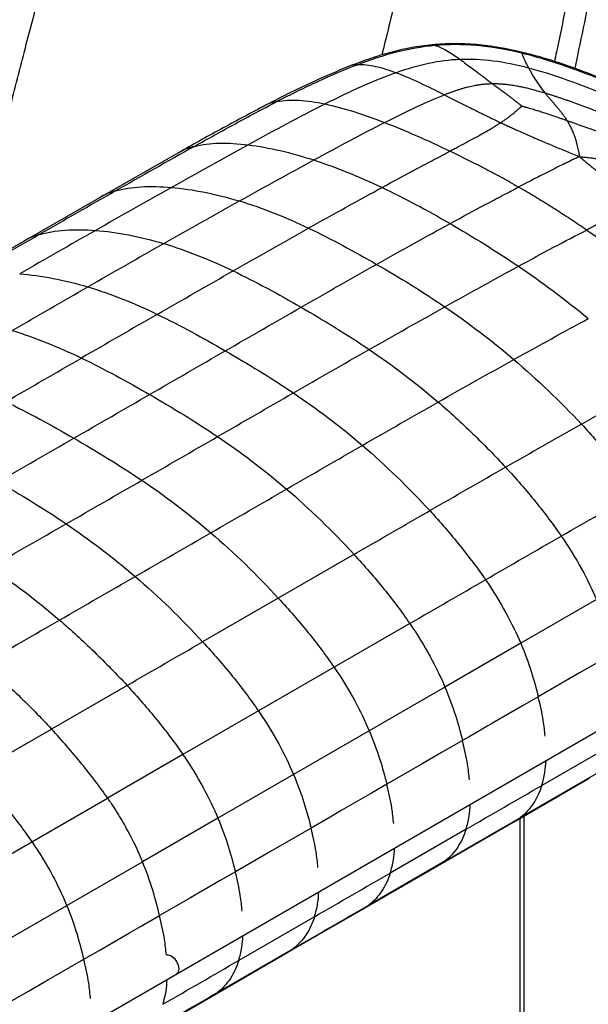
# Paper-space layout '_Isometric' of a CAD drawing. Header units: millimetres. Extents: x -684 to 998, y -334 to 1076.
# Tile 15 of 18: x 762 to 894, y 90 to 318. Entities that reach past the tile are written whole.
import ezdxf

# ---------------------------------------------------------------- set-up
doc = ezdxf.new("R2010")
doc.units = ezdxf.units.MM

psp = doc.layouts.new('_Isometric')

# ---------------------------------------------------------------- linework, layer by layer
at = {"color": 7, "linetype": 'Continuous', "lineweight": 25}
for p, q in [((858.51, 312.16), (857.25, 312.24)), ((799.11, 287.34), (780.81, 276.94)), ((780.81, 276.94), (763.21, 266.83)), ((763.21, 266.83), (745.71, 256.74)), ((839.73, 194.41), (822.21, 184.29)), ((636.89, 3.92), (960.45, 190.7)), ((822.21, 184.29), (804.69, 174.17)), ((895.85, 183.94), (878.32, 173.82)), ((852.65, 178.41), (835.12, 168.29)), ((878.32, 173.82), (860.79, 163.7)), ((835.12, 168.29), (817.61, 158.18)), ((787.2, 164.08), (769.72, 153.98)), ((860.79, 163.7), (843.26, 153.58)), ((817.61, 158.18), (800.13, 148.09)), ((752.23, 143.89), (769.72, 153.98)), ((843.26, 153.58), (825.74, 143.47)), ((900.73, 151.04), (883.2, 140.92)), ((800.13, 148.09), (782.68, 138.02)), ((895.79, 143.63), (878.26, 133.5)), ((825.74, 143.47), (808.25, 133.37)), ((876.67, 132.46), (894.2, 142.59)), ((747.75, 117.85), (782.68, 138.02)), ((808.25, 133.37), (790.76, 123.28)), ((859.14, 122.35), (876.67, 132.47)), ((876.66, 132.49), (878.26, 133.5)), ((878.23, -115.11), (878.23, 133.37)), ((879.11, -113.89), (879.11, 133.87)), ((865.67, 130.8), (848.14, 120.67)), ((773.28, 113.18), (790.76, 123.28)), ((860.73, 123.38), (843.19, 113.26)), ((859.12, 122.37), (860.73, 123.38)), ((841.6, 112.22), (859.13, 122.34)), ((755.79, 103.08), (773.28, 113.18)), ((824.07, 102.1), (841.61, 112.22)), ((841.59, 112.25), (843.19, 113.26)), ((830.6, 110.55), (813.05, 100.42)), ((825.66, 103.14), (808.11, 93.01)), ((824.05, 102.12), (825.66, 103.14)), ((806.88, 92.17), (824.06, 102.1)), ((789.33, 82.05), (806.52, 91.97)), ((806.52, 91.97), (806.81, 92.13))]:
    psp.add_line(p, q, dxfattribs=at)
at = {"color": 7, "linetype": 'Continuous', "lineweight": 25, "flags": 128}
for points in [[(899.92, 171.56), (897.27, 170.02), (891.96, 166.96), (887.18, 164.2), (882.39, 161.43)], [(882.39, 161.43), (878.74, 159.32), (871.8, 155.32), (870.71, 154.69), (866.37, 152.18), (864.86, 151.31)], [(864.86, 151.31), (860.18, 148.61), (855.5, 145.91), (847.33, 141.19)], [(847.33, 141.19), (843.79, 139.15), (836.79, 135.11), (834.23, 133.63), (829.8, 131.07)], [(829.8, 131.07), (825.12, 128.37), (820.44, 125.67), (812.27, 120.95)], [(812.27, 120.95), (808.73, 118.91), (801.74, 114.87), (799.17, 113.39), (794.74, 110.83)], [(777.21, 100.71), (780.75, 102.75), (787.74, 106.79), (790.31, 108.27), (794.74, 110.83)], [(759.68, 90.59), (764.36, 93.29), (769.04, 95.99), (777.21, 100.71)], [(796.37, 101.72), (796.75, 101.76), (797.42, 101.52)], [(797.42, 101.52), (798.1, 100.97), (798.67, 100.2), (799.06, 99.32), (799.19, 98.46), (799.06, 97.75), (798.67, 97.31), (798.67, 97.31)]]:
    psp.add_lwpolyline(points, dxfattribs=at)
at = {"color": 7, "linetype": 'Continuous', "lineweight": 25}
for points, knots in [([(751.63, 260.16), (751.71, 260.59), (752.07, 262.32), (752.71, 265.37), (753.55, 269.29), (755.02, 275.99), (757.15, 285.36), (760.22, 298.17), (763.57, 311.41), (767.18, 324.93), (770.74, 337.78), (774.23, 350.06), (777.74, 362.06), (781.41, 374.15), (785.27, 386.31), (789.36, 398.7), (793.64, 411.25), (798.2, 424.17), (802.95, 437.21), (807.81, 450.08), (812.52, 462), (816.95, 472.66), (821.06, 481.86), (825, 489.95), (828.77, 497.03), (831.41, 501.3), (832.66, 503.3)], [0, 0, 0, 0, 0.005366, 0.021666, 0.037967, 0.054245, 0.104954, 0.15436, 0.212876, 0.268341, 0.320926, 0.370869, 0.419327, 0.468106, 0.519015, 0.568331, 0.619708, 0.672582, 0.726305, 0.779446, 0.830157, 0.872603, 0.910475, 0.94397, 0.973618, 1, 1, 1, 1]), ([(883.06, 445.92), (882.6, 443.39), (881.63, 438.06), (879.69, 429.92), (877.43, 421.27), (874.92, 412.37), (872.99, 405.78), (871.64, 401.25), (870.9, 398.77), (870.06, 395.95), (869.21, 393.15), (867.41, 387.18), (864.69, 378.19), (860.95, 365.77), (857.34, 353.3), (853.91, 340.71), (850.71, 328.31), (848.16, 318.08), (846.67, 311.93), (846.19, 309.95)], [0, 0, 0, 0, 0.0535983, 0.1128889, 0.1764263, 0.2427127, 0.3092505, 0.3223154, 0.3432062, 0.3640332, 0.3847846, 0.4054485, 0.4963198, 0.5841573, 0.6808713, 0.772677, 0.863103, 0.95589, 1, 1, 1, 1]), ([(913.25, 444.11), (912.96, 441.71), (912.4, 437.16), (911.39, 430.84), (910.42, 425.32), (909.53, 420.6), (908.74, 416.63), (907.23, 409.19), (903.93, 393.92), (899.71, 374.23), (895.5, 354.1), (892.22, 338.01), (889.28, 323.56), (887.26, 313.8), (886.29, 309.2), (886.14, 308.47)], [0, 0, 0, 0, 0.0513604, 0.0970992, 0.1372901, 0.1719513, 0.2010879, 0.2250949, 0.3367077, 0.5415532, 0.6634797, 0.7836641, 0.8978838, 0.9836278, 1, 1, 1, 1]), ([(890.91, 306.84), (891.12, 307.85), (892.05, 312.25), (893.72, 320.34), (895.94, 331.19), (898.16, 342.14), (900.31, 352.61), (901.98, 360.61), (903.23, 366.58), (904.17, 371.07), (905.27, 376.24), (906.53, 382.19), (907.98, 388.94), (909.56, 396.31), (911.28, 404.29), (913.1, 412.88), (914.96, 422.27), (916.81, 432.52), (917.74, 439.78), (918.22, 443.55)], [0, 0, 0, 0, 0.022294, 0.097192, 0.177936, 0.260974, 0.337868, 0.408303, 0.437311, 0.469461, 0.507454, 0.551296, 0.600984, 0.656505, 0.714281, 0.777399, 0.845947, 0.920024, 1, 1, 1, 1]), ([(857.25, 312.27), (855.62, 312.05), (852.32, 311.61), (847.56, 310.44), (842.86, 308.97), (839.83, 307.81), (838.28, 307.21)], [0, 0, 0, 0, 0.238892, 0.482355, 0.734898, 1, 1, 1, 1]), ([(878.52, 310.63), (876.61, 311.05), (872.96, 311.85), (867.45, 312.48), (862.21, 312.67), (858.89, 312.4), (857.25, 312.27)], [0, 0, 0, 0, 0.275367, 0.528668, 0.767797, 1, 1, 1, 1]), ([(878.62, 310.36), (874.92, 311.27), (871.44, 311.85), (864.78, 312.44), (861.6, 312.43), (858.51, 312.16)], [0, 0, 0, 0, 0.5, 0.5, 1, 1, 1, 1]), ([(858.51, 312.16), (855.43, 311.88), (852.44, 311.34), (846.53, 309.83), (843.6, 308.86), (840.61, 307.72)], [0, 0, 0, 0, 0.5, 0.5, 1, 1, 1, 1]), ([(858.51, 312.16), (859.29, 311.97), (860.17, 311.56), (862.12, 310.45), (863.18, 309.74), (864.31, 308.93)], [0, 0, 0, 0, 0.5, 0.5, 1, 1, 1, 1]), ([(878.52, 310.63), (878.52, 310.63), (878.5, 310.71), (878.56, 310.53), (878.62, 310.36)], [0, 0, 0, 0, 0.0112408, 1, 1, 1, 1]), ([(904.55, 301.29), (902.41, 302.23), (898.4, 304), (892.53, 306.3), (887.32, 308.13), (882.74, 309.56), (879.84, 310.3), (878.52, 310.63)], [0, 0, 0, 0, 0.263794, 0.493484, 0.690941, 0.858771, 1, 1, 1, 1]), ([(880.17, 306.94), (879.74, 307.76), (879.4, 308.49), (878.89, 309.66), (878.72, 310.1), (878.62, 310.36)], [0, 0, 0, 0, 0.5, 0.5, 1, 1, 1, 1]), ([(902.83, 301.74), (898.58, 303.62), (894.37, 305.33), (886.25, 308.24), (882.33, 309.46), (878.62, 310.36)], [0, 0, 0, 0, 0.5, 0.5, 1, 1, 1, 1]), ([(840.61, 307.72), (837.61, 306.58), (834.54, 305.27), (828.29, 302.39), (825.11, 300.83), (821.91, 299.19)], [0, 0, 0, 0, 0.5, 0.5, 1, 1, 1, 1]), ([(840.61, 307.72), (839.81, 307.66), (839, 307.61), (838.29, 307.21), (838.29, 307.21)], [0, 0, 0, 0, 0.991783, 1, 1, 1, 1]), ([(840.61, 307.72), (841.86, 307.82), (843.23, 307.67), (846.22, 307.02), (847.82, 306.51), (849.52, 305.86)], [0, 0, 0, 0, 0.5, 0.5, 1, 1, 1, 1]), ([(864.31, 308.93), (861.83, 308.83), (859.41, 308.52), (854.53, 307.48), (852.08, 306.76), (849.52, 305.86)], [0, 0, 0, 0, 0.5, 0.5, 1, 1, 1, 1]), ([(880.17, 306.94), (877.29, 307.69), (874.57, 308.24), (869.32, 308.91), (866.79, 309.03), (864.31, 308.93)], [0, 0, 0, 0, 0.5, 0.5, 1, 1, 1, 1]), ([(864.31, 308.93), (864.42, 308.85), (864.65, 308.69), (865, 308.44), (865.63, 307.97), (866.58, 307.27), (867.68, 306.43), (868.63, 305.71), (869.4, 305.13), (870.17, 304.54), (870.95, 303.95), (871.49, 303.54), (871.75, 303.34)], [0, 0, 0, 0, 0.052129, 0.10422, 0.15624, 0.336924, 0.515798, 0.616146, 0.714976, 0.81205, 0.907136, 1, 1, 1, 1]), ([(838.28, 307.21), (835.77, 306.16), (830.96, 304.15), (824.52, 301.04), (820.55, 299), (818.7, 298.06)], [0, 0, 0, 0, 0.369361, 0.707327, 1, 1, 1, 1]), ([(849.52, 305.86), (846.96, 304.96), (844.29, 303.88), (838.77, 301.44), (835.93, 300.08), (833.03, 298.63)], [0, 0, 0, 0, 0.5, 0.5, 1, 1, 1, 1]), ([(898.94, 300.28), (895.67, 301.69), (892.41, 302.97), (886.11, 305.22), (883.06, 306.18), (880.17, 306.94)], [0, 0, 0, 0, 0.5, 0.5, 1, 1, 1, 1]), ([(860.66, 300.77), (860.89, 300.86), (861.34, 301.04), (862.01, 301.29), (862.68, 301.53), (863.34, 301.76), (863.98, 301.98), (864.68, 302.2), (865.44, 302.42), (866.43, 302.68), (867.44, 302.9), (868.46, 303.07), (869.27, 303.19), (870, 303.26), (870.64, 303.31), (871.19, 303.33), (871.57, 303.34), (871.75, 303.34)], [0, 0, 0, 0, 0.069311, 0.136715, 0.202295, 0.266143, 0.328354, 0.389032, 0.464655, 0.538808, 0.660898, 0.731502, 0.799072, 0.866217, 0.910786, 0.955344, 1, 1, 1, 1]), ([(871.75, 303.34), (871.86, 303.34), (872.09, 303.35), (872.42, 303.35), (872.76, 303.34), (873.1, 303.33), (873.44, 303.32), (873.78, 303.3), (874.12, 303.27), (874.47, 303.24), (874.81, 303.21), (875.45, 303.14), (876.39, 303.02), (877.52, 302.82), (878.54, 302.62), (879.52, 302.41), (880.56, 302.15), (881.67, 301.86), (882.79, 301.55), (883.54, 301.32), (883.92, 301.21)], [0, 0, 0, 0, 0.0266229, 0.0532968, 0.0800371, 0.1068591, 0.1337769, 0.1608044, 0.1879546, 0.2152398, 0.2426721, 0.2702625, 0.3684566, 0.4683996, 0.5430432, 0.6197628, 0.7111402, 0.8049216, 0.9011887, 1, 1, 1, 1]), ([(871.75, 303.34), (871.75, 303.34), (871.76, 303.34), (871.76, 303.34), (871.79, 303.32), (871.99, 303.17), (872.35, 302.9), (872.85, 302.54), (873.29, 302.21), (873.57, 302), (873.7, 301.91), (873.71, 301.9), (873.72, 301.9), (873.81, 301.82), (874.26, 301.49), (874.74, 301.14), (875.29, 300.73), (875.52, 300.56), (875.76, 300.37), (876.05, 300.15), (876.41, 299.88), (876.87, 299.53), (877.15, 299.31), (877.33, 299.17), (877.37, 299.14), (877.41, 299.11), (877.53, 299.01), (877.73, 298.85), (877.91, 298.71), (878.03, 298.62), (878.06, 298.59), (878.09, 298.57), (878.14, 298.53), (878.22, 298.46), (878.3, 298.4), (878.35, 298.36), (878.4, 298.32), (878.44, 298.28), (878.5, 298.23), (878.55, 298.19), (878.59, 298.16), (878.61, 298.14)], [0, 0, 0, 0, 0.000513, 0.000924, 0.001335, 0.014695, 0.097575, 0.172259, 0.245414, 0.299983, 0.301158, 0.302684, 0.304132, 0.305351, 0.347124, 0.505397, 0.51559, 0.585169, 0.602746, 0.620713, 0.707614, 0.75615, 0.811845, 0.827038, 0.827736, 0.828311, 0.845434, 0.878743, 0.910366, 0.92128, 0.925317, 0.925797, 0.932798, 0.946081, 0.958859, 0.965547, 0.96598, 0.979936, 0.983301, 0.991712, 1, 1, 1, 1]), ([(846.82, 294.34), (849.39, 295.65), (851.86, 296.86), (856.5, 299.03), (858.67, 299.98), (860.66, 300.77)], [0, 0, 0, 0, 0.5, 0.5, 1, 1, 1, 1]), ([(860.66, 300.77), (860.86, 300.67), (861.25, 300.47), (861.85, 300.17), (862.46, 299.86), (863.07, 299.55), (863.68, 299.24), (864.3, 298.93), (864.93, 298.61), (865.56, 298.29), (866.19, 297.97), (866.98, 297.58), (867.92, 297.11), (869.02, 296.56), (870.15, 296.01), (871.3, 295.45), (872.47, 294.89), (873.27, 294.51), (873.67, 294.32)], [0, 0, 0, 0, 0.0520682, 0.1038119, 0.1552493, 0.2063985, 0.2572774, 0.307904, 0.358296, 0.4084712, 0.4584473, 0.5082417, 0.5908845, 0.6731495, 0.7551159, 0.8368617, 0.9184643, 1, 1, 1, 1]), ([(883.92, 301.21), (884.01, 301.11), (884.17, 300.9), (884.43, 300.59), (884.69, 300.28), (884.96, 299.97), (885.22, 299.65), (885.49, 299.34), (885.77, 299.03), (886.04, 298.71), (886.31, 298.39), (886.67, 297.97), (887.11, 297.44), (887.62, 296.8), (888.12, 296.14), (888.59, 295.49), (888.88, 295.04), (889.03, 294.82)], [0, 0, 0, 0, 0.054844, 0.109101, 0.162788, 0.215925, 0.268526, 0.320607, 0.372181, 0.42326, 0.473855, 0.523975, 0.622667, 0.719586, 0.81477, 0.90824, 1, 1, 1, 1]), ([(883.92, 301.21), (884.15, 301.14), (884.62, 300.99), (885.33, 300.77), (886.06, 300.54), (886.8, 300.29), (887.57, 300.03), (888.35, 299.76), (889.16, 299.48), (889.98, 299.19), (891.38, 298.69), (893.36, 297.96), (895.42, 297.17), (897.01, 296.55), (897.75, 296.26), (898.12, 296.11)], [0, 0, 0, 0, 0.047213, 0.095958, 0.146236, 0.198045, 0.251375, 0.306216, 0.362552, 0.420362, 0.47962, 0.659362, 0.841598, 0.920655, 1, 1, 1, 1]), ([(802.79, 288.82), (805.94, 290.59), (809.09, 292.34), (815.45, 295.81), (818.65, 297.52), (821.91, 299.19)], [0, 0, 0, 0, 0.5, 0.5, 1, 1, 1, 1]), ([(821.91, 299.19), (820.93, 298.97), (819.8, 298.73), (818.83, 298.09), (818.71, 298.01)], [0, 0, 0, 0, 0.8770712, 1, 1, 1, 1]), ([(821.91, 299.19), (823.46, 299.51), (825.18, 299.59), (828.91, 299.38), (830.91, 299.08), (833.03, 298.63)], [0, 0, 0, 0, 0.5, 0.5, 1, 1, 1, 1]), ([(833.03, 298.63), (835.15, 298.18), (837.38, 297.58), (842, 296.13), (844.39, 295.28), (846.82, 294.34)], [0, 0, 0, 0, 0.5, 0.5, 1, 1, 1, 1]), ([(818.69, 298.05), (815.39, 296.3), (808.78, 292.79), (802.32, 289.15), (799.1, 287.33)], [0, 0, 0, 0, 0.5001616, 1, 1, 1, 1]), ([(873.67, 294.32), (873.8, 294.41), (874.07, 294.58), (874.46, 294.84), (874.83, 295.09), (875.17, 295.34), (875.57, 295.62), (876.03, 295.97), (876.48, 296.33), (876.78, 296.57), (876.9, 296.67), (876.95, 296.72), (877.12, 296.85), (877.37, 297.07), (877.64, 297.31), (877.85, 297.49), (877.97, 297.6), (878.02, 297.65), (878.05, 297.67), (878.12, 297.73), (878.23, 297.83), (878.31, 297.9), (878.36, 297.94), (878.39, 297.96), (878.43, 298), (878.47, 298.03), (878.49, 298.05), (878.51, 298.06), (878.53, 298.08), (878.56, 298.1), (878.58, 298.12), (878.6, 298.13), (878.61, 298.14)], [0, 0, 0, 0, 0.069487, 0.136693, 0.201799, 0.264947, 0.326246, 0.421512, 0.529417, 0.603547, 0.606414, 0.610187, 0.636351, 0.712212, 0.776573, 0.824139, 0.860612, 0.861413, 0.862314, 0.877837, 0.914384, 0.938141, 0.938896, 0.945772, 0.960563, 0.970578, 0.971276, 0.974794, 0.985287, 0.986002, 0.993061, 1, 1, 1, 1]), ([(878.61, 298.14), (878.64, 298.13), (878.71, 298.12), (878.78, 298.1), (878.88, 298.07), (878.95, 298.06), (879.02, 298.04), (879.12, 298.01), (879.27, 297.97), (879.39, 297.94), (879.5, 297.91), (879.73, 297.85), (880.08, 297.75), (880.38, 297.66), (880.52, 297.62), (880.58, 297.6), (881.02, 297.48), (881.75, 297.25), (882.49, 297.02), (882.92, 296.88), (883.56, 296.68), (884.59, 296.35), (886.02, 295.86), (887.07, 295.5), (887.81, 295.24), (888.35, 295.06), (888.76, 294.91), (889.03, 294.82)], [0, 0, 0, 0, 0.008844, 0.017783, 0.022052, 0.036141, 0.036599, 0.043674, 0.064064, 0.078452, 0.078951, 0.094528, 0.144308, 0.179663, 0.180884, 0.182334, 0.198585, 0.305752, 0.394159, 0.412424, 0.430247, 0.57691, 0.709195, 0.843852, 0.882484, 0.921408, 1, 1, 1, 1]), ([(846.82, 294.34), (849.26, 293.41), (851.73, 292.38), (856.78, 290.17), (859.34, 288.99), (861.95, 287.73)], [0, 0, 0, 0, 0.5, 0.5, 1, 1, 1, 1]), ([(861.95, 287.73), (862.31, 287.92), (863.01, 288.3), (864.43, 289.05), (866.3, 290.05), (868.76, 291.38), (870.69, 292.47), (871.99, 293.25), (872.58, 293.62), (873.14, 293.97), (873.49, 294.21), (873.67, 294.32)], [0, 0, 0, 0, 0.087461, 0.173303, 0.349289, 0.549254, 0.788711, 0.844635, 0.898064, 0.949994, 1, 1, 1, 1]), ([(873.67, 294.32), (873.81, 294.26), (874.08, 294.13), (874.65, 293.87), (875.42, 293.51), (876.42, 293.05), (877.59, 292.52), (878.54, 292.1), (879.33, 291.75), (880.24, 291.35), (881.64, 290.74), (883.75, 289.83), (885.74, 288.99), (887.54, 288.24), (888.91, 287.67), (890.35, 287.09), (891.37, 286.67), (891.91, 286.46)], [0, 0, 0, 0, 0.025126, 0.050438, 0.101515, 0.163229, 0.225391, 0.303818, 0.324504, 0.359103, 0.456288, 0.557016, 0.702483, 0.776383, 0.841366, 0.917611, 1, 1, 1, 1]), ([(889.03, 294.82), (889.03, 294.81), (889.05, 294.79), (889.07, 294.75), (889.11, 294.69), (889.18, 294.57), (889.25, 294.44), (889.37, 294.24), (889.45, 294.09), (889.55, 293.92), (889.65, 293.71), (889.8, 293.43), (890.06, 292.91), (890.27, 292.45), (890.46, 292), (890.55, 291.78), (890.63, 291.55), (890.69, 291.4), (890.72, 291.32)], [0, 0, 0, 0, 0.005621, 0.018725, 0.040671, 0.06263, 0.125726, 0.155776, 0.249128, 0.252068, 0.310327, 0.429474, 0.503358, 0.752391, 0.814214, 0.876063, 0.937911, 1, 1, 1, 1]), ([(889.03, 294.82), (889.16, 294.77), (889.42, 294.68), (889.94, 294.49), (890.46, 294.3), (891.23, 294.02), (891.77, 293.83), (892.5, 293.57), (893.62, 293.17), (895.07, 292.67), (897, 291.98), (898.19, 291.56), (899.09, 291.25), (899.58, 291.07), (900.61, 290.71), (901.71, 290.32), (902.41, 290.07), (902.53, 290.03), (902.55, 290.02)], [0, 0, 0, 0, 0.029744, 0.059678, 0.119606, 0.147347, 0.234398, 0.240561, 0.311455, 0.487043, 0.560943, 0.740302, 0.748859, 0.75713, 0.848372, 0.974608, 0.99658, 1, 1, 1, 1]), ([(802.79, 288.82), (804.52, 289.28), (806.45, 289.51), (810.64, 289.61), (812.89, 289.47), (815.26, 289.18)], [0, 0, 0, 0, 0.5, 0.5, 1, 1, 1, 1]), ([(890.72, 291.32), (890.76, 291.21), (890.84, 290.99), (890.95, 290.66), (891.05, 290.33), (891.19, 289.85), (891.4, 289.07), (891.56, 288.32), (891.71, 287.59), (891.77, 287.25), (891.84, 286.82), (891.88, 286.62), (891.91, 286.46)], [0, 0, 0, 0, 0.070769, 0.142304, 0.214936, 0.281166, 0.444008, 0.700044, 0.741865, 0.879697, 0.904138, 1, 1, 1, 1]), ([(802.79, 288.82), (801.69, 288.52), (800.39, 288.15), (799.3, 287.4), (799.13, 287.29)], [0, 0, 0, 0, 0.846218, 1, 1, 1, 1]), ([(815.26, 289.18), (817.63, 288.88), (820.11, 288.43), (825.2, 287.25), (827.81, 286.52), (830.44, 285.67)], [0, 0, 0, 0, 0.5, 0.5, 1, 1, 1, 1]), ([(846.22, 279.3), (848.99, 280.81), (851.73, 282.28), (855.68, 284.4), (856.98, 285.09), (858.88, 286.1), (859.82, 286.6), (860.74, 287.09), (861.35, 287.41), (861.65, 287.57), (861.95, 287.73)], [0, 0, 0, 0, 0.5, 0.5, 0.75, 0.75, 0.875, 0.9375, 0.9375, 1, 1, 1, 1]), ([(890.98, 286.02), (890.66, 285.87), (890.05, 285.58), (889.13, 285.13), (888.1, 284.63), (886.94, 284.06), (885.26, 283.21), (883.53, 282.34), (882.23, 281.68), (881.76, 281.44)], [0, 0, 0, 0, 0.10181, 0.200916, 0.298283, 0.43817, 0.578187, 0.846943, 1, 1, 1, 1]), ([(891.91, 286.46), (892.15, 286.26), (892.62, 285.86), (893.32, 285.29), (894.06, 284.67), (894.91, 283.98), (896.21, 282.94), (897.71, 281.77), (899.37, 280.51), (900.62, 279.57), (901.66, 278.8), (902.34, 278.31), (903.38, 277.55), (904.26, 276.92), (905.2, 276.27), (905.61, 275.98), (906.04, 275.68), (906.32, 275.49), (906.46, 275.4)], [0, 0, 0, 0, 0.055671, 0.108422, 0.158635, 0.223677, 0.297522, 0.443566, 0.543726, 0.641202, 0.696364, 0.751032, 0.774612, 0.898386, 0.920309, 0.949509, 0.974845, 1, 1, 1, 1]), ([(891.91, 286.46), (892.21, 286.43), (892.73, 286.37), (893.65, 286.27), (894.3, 286.19), (895.08, 286.1), (895.93, 285.99), (897.28, 285.81), (898.47, 285.62), (899.54, 285.45), (900.4, 285.3), (901.08, 285.17), (901.41, 285.11)], [0, 0, 0, 0, 0.095704, 0.161932, 0.289837, 0.29968, 0.408434, 0.555859, 0.725843, 0.785088, 0.893629, 1, 1, 1, 1]), ([(875.76, 280.58), (875.37, 280.8), (874.6, 281.23), (873.05, 282.08), (871.1, 283.13), (869.29, 284.08), (868.25, 284.61), (867.99, 284.74)], [0, 0, 0, 0, 0.149668, 0.299429, 0.599311, 0.899652, 1, 1, 1, 1]), ([(881.76, 281.44), (881.66, 281.38), (881.56, 281.33), (881.45, 281.28), (880.91, 281), (880.36, 280.71), (879.81, 280.43), (879.14, 280.09), (878.48, 279.74), (877.82, 279.4)], [-0.000438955, -0.000438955, -0.000438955, -0.000438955, 0, 0, 0, 0.002332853, 0.002332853, 0.002332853, 0.005148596, 0.005148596, 0.005148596, 0.005148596]), ([(784.53, 278.51), (783.39, 278.16), (782.07, 277.77), (780.98, 277), (780.83, 276.91)], [0, 0, 0, 0, 0.869528, 1, 1, 1, 1]), ([(784.53, 278.51), (786.32, 279.03), (788.33, 279.33), (792.69, 279.59), (795.04, 279.53), (797.51, 279.32)], [0, 0, 0, 0, 0.5, 0.5, 1, 1, 1, 1]), ([(797.51, 279.32), (799.97, 279.1), (802.55, 278.73), (807.82, 277.67), (810.51, 277), (813.2, 276.19)], [0, 0, 0, 0, 0.5, 0.5, 1, 1, 1, 1]), ([(861.98, 270.96), (864.74, 272.46), (867.47, 273.93), (871.45, 276.05), (872.75, 276.74), (874.68, 277.76), (875.32, 278.09), (876.26, 278.59), (876.58, 278.75), (877.2, 279.08), (877.51, 279.24), (877.82, 279.4)], [0, 0, 0, 0, 0.5, 0.5, 0.75, 0.75, 0.875, 0.875, 0.9375, 0.9375, 1, 1, 1, 1]), ([(893.59, 269.47), (892.43, 270.25), (891.28, 271.01), (888.99, 272.52), (887.85, 273.26), (885.57, 274.72), (884.43, 275.44), (882.14, 276.85), (881, 277.54), (879.85, 278.22)], [0, 0, 0, 0, 0.25, 0.25, 0.5, 0.5, 0.75, 0.75, 1, 1, 1, 1]), ([(904.68, 274.73), (904.48, 274.65), (904.08, 274.49), (903.47, 274.24), (902.85, 273.97), (902.22, 273.7), (901.31, 273.28), (900.1, 272.72), (898.62, 272.01), (897.14, 271.27), (895.82, 270.61), (894.63, 270), (893.94, 269.65), (893.59, 269.47)], [0, 0, 0, 0, 0.051198, 0.103775, 0.157702, 0.212945, 0.269473, 0.401227, 0.538896, 0.671433, 0.808325, 0.903304, 1, 1, 1, 1]), ([(766.87, 268.4), (768.66, 268.94), (770.69, 269.27), (775.07, 269.58), (777.43, 269.56), (779.91, 269.37)], [0, 0, 0, 0, 0.5, 0.5, 1, 1, 1, 1]), ([(779.91, 269.37), (782.39, 269.18), (784.98, 268.83), (790.28, 267.81), (792.98, 267.15), (795.69, 266.35)], [0, 0, 0, 0, 0.5, 0.5, 1, 1, 1, 1]), ([(893.59, 269.47), (896.25, 267.68), (898.95, 265.82), (904.45, 261.95), (907.26, 259.92), (910.12, 257.8)], [0, 0, 0, 0, 0.5, 0.5, 1, 1, 1, 1]), ([(766.87, 268.4), (765.72, 268.04), (764.43, 267.64), (763.35, 266.89), (763.23, 266.8)], [0, 0, 0, 0, 0.886002, 1, 1, 1, 1]), ([(827.5, 251.59), (830.42, 253.27), (833.35, 254.94), (839.18, 258.25), (842.09, 259.9), (844.97, 261.52)], [0, 0, 0, 0, 0.5, 0.5, 1, 1, 1, 1]), ([(844.97, 261.52), (847.59, 260.02), (850.21, 258.46), (855.47, 255.2), (858.11, 253.49), (860.76, 251.69)], [0, 0, 0, 0, 0.5, 0.5, 1, 1, 1, 1]), ([(760.59, 246.2), (763.3, 245.4), (765.99, 244.44), (771.35, 242.3), (774.01, 241.11), (776.66, 239.84)], [0, 0, 0, 0, 0.5, 0.5, 1, 1, 1, 1]), ([(859.24, 229.66), (861.92, 227.36), (864.59, 224.91), (869.81, 219.85), (872.37, 217.24), (874.81, 214.58)], [0, 0, 0, 0, 0.5, 0.5, 1, 1, 1, 1]), ([(892.37, 224.56), (894.82, 221.93), (897.16, 219.28), (901.52, 213.99), (903.53, 211.36), (905.34, 208.76)], [0, 0, 0, 0, 0.5, 0.5, 1, 1, 1, 1]), ([(874.81, 214.58), (877.25, 211.93), (879.58, 209.25), (883.91, 203.91), (885.92, 201.25), (887.71, 198.64)], [0, 0, 0, 0, 0.5, 0.5, 1, 1, 1, 1]), ([(857.27, 204.52), (859.71, 201.86), (862.05, 199.17), (866.38, 193.81), (868.39, 191.15), (870.18, 188.53)], [0, 0, 0, 0, 0.5, 0.5, 1, 1, 1, 1]), ([(887.71, 198.64), (889.5, 196.02), (891.06, 193.49), (893.75, 188.58), (894.89, 186.21), (895.85, 183.94)], [0, 0, 0, 0, 0.5, 0.5, 1, 1, 1, 1]), ([(839.73, 194.41), (842.18, 191.75), (844.51, 189.05), (848.85, 183.69), (850.85, 181.03), (852.65, 178.41)], [0, 0, 0, 0, 0.5, 0.5, 1, 1, 1, 1]), ([(870.18, 188.53), (871.97, 185.91), (873.53, 183.37), (876.22, 178.46), (877.36, 176.09), (878.32, 173.82)], [0, 0, 0, 0, 0.5, 0.5, 1, 1, 1, 1]), ([(822.21, 184.29), (824.65, 181.63), (826.98, 178.93), (831.32, 173.57), (833.33, 170.91), (835.12, 168.29)], [0, 0, 0, 0, 0.5, 0.5, 1, 1, 1, 1]), ([(771.58, 179.2), (774.26, 176.89), (776.94, 174.44), (782.18, 169.36), (784.75, 166.73), (787.2, 164.08)], [0, 0, 0, 0, 0.5, 0.5, 1, 1, 1, 1]), ([(852.65, 178.41), (854.44, 175.79), (855.99, 173.25), (858.69, 168.34), (859.83, 165.97), (860.79, 163.7)], [0, 0, 0, 0, 0.5, 0.5, 1, 1, 1, 1]), ([(804.69, 174.17), (807.14, 171.51), (809.47, 168.82), (813.81, 163.47), (815.82, 160.8), (817.61, 158.18)], [0, 0, 0, 0, 0.5, 0.5, 1, 1, 1, 1]), ([(878.32, 173.82), (879.29, 171.55), (880.08, 169.38), (881.4, 165.25), (881.93, 163.29), (882.39, 161.43)], [0, 0, 0, 0, 0.5, 0.5, 1, 1, 1, 1]), ([(754.05, 169.1), (756.74, 166.78), (759.43, 164.33), (764.68, 159.26), (767.26, 156.64), (769.72, 153.98)], [0, 0, 0, 0, 0.5, 0.5, 1, 1, 1, 1]), ([(835.12, 168.29), (836.91, 165.67), (838.47, 163.13), (841.16, 158.22), (842.3, 155.85), (843.26, 153.58)], [0, 0, 0, 0, 0.5, 0.5, 1, 1, 1, 1]), ([(787.2, 164.08), (789.65, 161.42), (791.99, 158.73), (796.33, 153.37), (798.34, 150.71), (800.13, 148.09)], [0, 0, 0, 0, 0.5, 0.5, 1, 1, 1, 1]), ([(860.79, 163.7), (861.75, 161.43), (862.54, 159.26), (863.87, 155.13), (864.4, 153.17), (864.86, 151.31)], [0, 0, 0, 0, 0.5, 0.5, 1, 1, 1, 1]), ([(883.99, 152.34), (883.87, 153.53), (883.57, 156.49), (882.83, 159.59), (882.39, 161.43)], [0, 0, 0, 0, 0.403974, 1, 1, 1, 1]), ([(817.61, 158.18), (819.4, 155.56), (820.96, 153.02), (823.65, 148.11), (824.78, 145.74), (825.74, 143.47)], [0, 0, 0, 0, 0.5, 0.5, 1, 1, 1, 1]), ([(782.68, 138.02), (780.89, 140.63), (778.87, 143.29), (774.52, 148.64), (772.17, 151.33), (769.72, 153.98)], [0, 0, 0, 0, 0.5, 0.5, 1, 1, 1, 1]), ([(843.26, 153.58), (844.22, 151.31), (845.01, 149.14), (846.34, 145.01), (846.87, 143.05), (847.33, 141.19)], [0, 0, 0, 0, 0.5, 0.5, 1, 1, 1, 1]), ([(866.46, 142.22), (866.34, 143.41), (866.04, 146.37), (865.3, 149.47), (864.86, 151.31)], [0, 0, 0, 0, 0.403909, 1, 1, 1, 1]), ([(800.13, 148.09), (801.93, 145.47), (803.48, 142.93), (806.16, 138.02), (807.29, 135.64), (808.25, 133.37)], [0, 0, 0, 0, 0.5, 0.5, 1, 1, 1, 1]), ([(883.2, 140.92), (883.48, 141.91), (883.98, 143.7), (884.13, 145.76), (884.19, 146.68)], [0, 0, 0, 0, 0.554456, 1, 1, 1, 1]), ([(765.22, 127.94), (763.43, 130.56), (761.42, 133.22), (757.05, 138.56), (754.7, 141.24), (752.23, 143.89)], [0, 0, 0, 0, 0.5, 0.5, 1, 1, 1, 1]), ([(825.74, 143.47), (826.7, 141.2), (827.49, 139.02), (828.81, 134.89), (829.34, 132.93), (829.8, 131.07)], [0, 0, 0, 0, 0.5, 0.5, 1, 1, 1, 1]), ([(848.93, 132.1), (848.81, 133.29), (848.51, 136.25), (847.77, 139.35), (847.33, 141.19)], [0, 0, 0, 0, 0.403843, 1, 1, 1, 1]), ([(883.2, 140.92), (882.73, 139.44), (882.09, 138.05), (880.46, 135.54), (879.45, 134.43), (878.26, 133.5)], [0, 0, 0, 0, 0.5, 0.5, 1, 1, 1, 1]), ([(782.68, 138.02), (782.69, 138), (782.71, 137.97), (782.73, 137.93), (782.78, 137.87), (782.87, 137.73), (783.07, 137.44), (783.45, 136.87), (783.77, 136.39), (784.4, 135.42), (784.8, 134.78), (785.97, 132.87), (786.69, 131.62), (788.69, 127.93), (789.82, 125.56), (790.76, 123.28)], [0, 0, 0, 0, 0.003906, 0.003906, 0.007812, 0.015625, 0.03125, 0.0625, 0.125, 0.125, 0.25, 0.25, 0.5, 0.5, 1, 1, 1, 1]), ([(865.67, 130.8), (865.95, 131.79), (866.45, 133.57), (866.6, 135.64), (866.66, 136.56)], [0, 0, 0, 0, 0.554354, 1, 1, 1, 1]), ([(808.25, 133.37), (809.2, 131.09), (809.99, 128.92), (811.29, 124.77), (811.82, 122.81), (812.27, 120.95)], [0, 0, 0, 0, 0.5, 0.5, 1, 1, 1, 1]), ([(831.39, 121.97), (831.27, 123.17), (830.97, 126.13), (830.24, 129.22), (829.8, 131.07)], [0, 0, 0, 0, 0.403779, 1, 1, 1, 1]), ([(865.67, 130.8), (865.2, 129.32), (864.56, 127.93), (862.92, 125.42), (861.92, 124.3), (860.73, 123.38)], [0, 0, 0, 0, 0.5, 0.5, 1, 1, 1, 1]), ([(773.28, 113.18), (772.34, 115.47), (771.22, 117.85), (768.56, 122.77), (767.02, 125.32), (765.22, 127.94)], [0, 0, 0, 0, 0.5, 0.5, 1, 1, 1, 1]), ([(848.14, 120.67), (848.41, 121.66), (848.92, 123.45), (849.06, 125.52), (849.13, 126.44)], [0, 0, 0, 0, 0.554253, 1, 1, 1, 1]), ([(794.74, 110.83), (794.3, 112.69), (793.78, 114.66), (792.49, 118.81), (791.71, 120.99), (790.76, 123.28)], [0, 0, 0, 0, 0.5, 0.5, 1, 1, 1, 1]), ([(813.85, 111.85), (813.73, 113.04), (813.43, 116), (812.7, 119.1), (812.27, 120.95)], [0, 0, 0, 0, 0.403715, 1, 1, 1, 1]), ([(848.14, 120.67), (847.66, 119.2), (847.03, 117.81), (845.39, 115.3), (844.39, 114.18), (843.19, 113.26)], [0, 0, 0, 0, 0.5, 0.5, 1, 1, 1, 1]), ([(830.6, 110.55), (830.88, 111.54), (831.38, 113.33), (831.53, 115.39), (831.59, 116.32)], [0, 0, 0, 0, 0.554152, 1, 1, 1, 1]), ([(777.21, 100.71), (776.77, 102.58), (776.26, 104.55), (774.99, 108.71), (774.22, 110.9), (773.28, 113.18)], [0, 0, 0, 0, 0.5, 0.5, 1, 1, 1, 1]), ([(796.3, 101.72), (796.18, 102.91), (795.89, 105.87), (795.17, 108.98), (794.74, 110.83)], [0, 0, 0, 0, 0.403643, 1, 1, 1, 1]), ([(830.6, 110.55), (830.13, 109.08), (829.49, 107.68), (827.85, 105.17), (826.85, 104.06), (825.66, 103.14)], [0, 0, 0, 0, 0.5, 0.5, 1, 1, 1, 1]), ([(813.05, 100.42), (813.33, 101.41), (813.83, 103.2), (813.98, 105.27), (814.04, 106.19)], [0, 0, 0, 0, 0.554051, 1, 1, 1, 1]), ([(778.75, 91.59), (778.64, 92.78), (778.35, 95.75), (777.64, 98.86), (777.21, 100.71)], [0, 0, 0, 0, 0.403627, 1, 1, 1, 1]), ([(813.05, 100.42), (812.58, 98.95), (811.94, 97.55), (810.31, 95.04), (809.31, 93.93), (808.11, 93.01)], [0, 0, 0, 0, 0.5, 0.5, 1, 1, 1, 1]), ([(795.5, 90.28), (795.78, 91.28), (796.28, 93.06), (796.43, 95.13), (796.49, 96.05)], [0, 0, 0, 0, 0.553949, 1, 1, 1, 1]), ([(806.51, 91.98), (806.63, 92.04), (807.19, 92.32), (807.7, 92.7), (808.11, 93.01)], [0, 0, 0, 0, 0.197217, 1, 1, 1, 1])]:
    psp.add_open_spline(points, degree=3, knots=knots, dxfattribs=at)
for points in [[(849.52, 305.86), (852.91, 304.58), (856.68, 302.76), (860.66, 300.77)], [(880.17, 306.94), (881.03, 305.29), (882.27, 303.27), (883.92, 301.21)], [(833.03, 298.63), (827.24, 295.73), (821.22, 292.45), (815.26, 289.18)], [(830.44, 285.67), (836.1, 288.75), (841.68, 291.73), (846.82, 294.34)], [(802.79, 288.82), (796.53, 285.32), (790.48, 281.9), (784.53, 278.51)], [(815.26, 289.18), (809.3, 285.9), (803.39, 282.62), (797.51, 279.32)], [(861.95, 287.73), (863.94, 286.77), (865.96, 285.78), (867.99, 284.74)], [(813.2, 276.19), (819.01, 279.42), (824.77, 282.59), (830.44, 285.67)], [(830.44, 285.67), (835.68, 283.97), (840.95, 281.8), (846.22, 279.3)], [(891.91, 286.46), (891.6, 286.31), (891.29, 286.17), (890.98, 286.02)], [(875.76, 280.58), (876.45, 280.19), (877.13, 279.8), (877.82, 279.4)], [(784.53, 278.51), (778.57, 275.12), (772.72, 271.76), (766.87, 268.4)], [(797.51, 279.32), (791.62, 276.02), (785.76, 272.71), (779.91, 269.37)], [(829.21, 269.9), (834.98, 273.13), (840.68, 276.29), (846.22, 279.3)], [(846.22, 279.3), (851.49, 276.8), (856.75, 273.98), (861.98, 270.96)], [(879.85, 278.22), (879.17, 278.62), (878.5, 279.01), (877.82, 279.4)], [(795.69, 266.35), (801.54, 269.67), (807.4, 272.96), (813.2, 276.19)], [(813.2, 276.19), (818.58, 274.57), (823.92, 272.41), (829.21, 269.9)], [(779.91, 269.37), (774.05, 266.04), (768.2, 262.68), (762.35, 259.32)], [(811.74, 260.01), (817.59, 263.35), (823.44, 266.66), (829.21, 269.9)], [(829.21, 269.9), (834.5, 267.39), (839.75, 264.54), (844.97, 261.52)], [(844.97, 261.52), (850.75, 264.78), (856.44, 267.94), (861.98, 270.96)], [(861.98, 270.96), (867.21, 267.94), (872.47, 264.69), (877.79, 261.08)], [(877.79, 261.08), (883.34, 264.09), (888.72, 266.96), (893.59, 269.47)], [(766.87, 268.4), (761.02, 265.04), (755.17, 261.67), (749.33, 258.3)], [(778.13, 256.32), (783.98, 259.68), (789.83, 263.03), (795.69, 266.35)], [(795.69, 266.35), (801.09, 264.73), (806.44, 262.54), (811.74, 260.01)], [(794.2, 249.95), (800.05, 253.32), (805.9, 256.67), (811.74, 260.01)], [(811.74, 260.01), (817.04, 257.48), (822.29, 254.6), (827.5, 251.59)], [(860.76, 251.69), (866.54, 254.92), (872.25, 258.06), (877.79, 261.08)], [(877.79, 261.08), (883.12, 257.46), (888.5, 253.48), (893.97, 248.99)], [(762.35, 259.32), (767.31, 258.95), (772.72, 257.93), (778.13, 256.32)], [(760.59, 246.2), (766.44, 249.58), (772.28, 252.95), (778.13, 256.32)], [(778.13, 256.32), (783.54, 254.7), (788.9, 252.5), (794.2, 249.95)], [(809.95, 241.51), (815.8, 244.88), (821.65, 248.24), (827.5, 251.59)], [(827.5, 251.59), (832.71, 248.58), (837.96, 245.4), (843.26, 241.82)], [(843.26, 241.82), (849.11, 245.15), (854.97, 248.46), (860.76, 251.69)], [(860.76, 251.69), (866.06, 248.08), (871.39, 244.08), (876.75, 239.5)], [(794.2, 249.95), (788.35, 246.59), (782.51, 243.21), (776.66, 239.84)], [(794.2, 249.95), (799.5, 247.41), (804.75, 244.52), (809.95, 241.51)], [(876.75, 239.5), (882.56, 242.73), (888.31, 245.9), (893.97, 248.99)], [(825.7, 231.77), (831.55, 235.13), (837.4, 238.49), (843.26, 241.82)], [(843.26, 241.82), (848.55, 238.24), (853.88, 234.26), (859.24, 229.66)], [(759.14, 229.73), (764.98, 233.09), (770.82, 236.47), (776.66, 239.84)], [(776.66, 239.84), (781.97, 237.29), (787.21, 234.4), (792.42, 231.4)], [(792.42, 231.4), (798.26, 234.77), (804.11, 238.15), (809.95, 241.51)], [(809.95, 241.51), (815.16, 238.51), (820.41, 235.34), (825.7, 231.77)], [(859.24, 229.66), (865.09, 232.98), (870.95, 236.27), (876.75, 239.5)], [(876.75, 239.5), (882.12, 234.92), (887.46, 229.8), (892.37, 224.56)], [(892.37, 224.56), (898.24, 227.86), (904.13, 231.16), (910.07, 234.44)], [(774.89, 221.29), (780.73, 224.65), (786.58, 228.02), (792.42, 231.4)], [(792.42, 231.4), (797.62, 228.39), (802.87, 225.23), (808.16, 221.66)], [(808.16, 221.66), (814, 225.03), (819.85, 228.41), (825.7, 231.77)], [(825.7, 231.77), (830.99, 228.2), (836.32, 224.23), (841.68, 219.63)], [(759.14, 229.73), (764.44, 227.18), (769.69, 224.3), (774.89, 221.29)], [(841.68, 219.63), (847.53, 222.99), (853.38, 226.34), (859.24, 229.66)], [(874.81, 214.58), (880.66, 217.92), (886.5, 221.25), (892.37, 224.56)], [(757.37, 211.24), (763.21, 214.57), (769.05, 217.93), (774.89, 221.29)], [(774.89, 221.29), (780.1, 218.28), (785.34, 215.11), (790.63, 211.54)], [(790.63, 211.54), (796.47, 214.91), (802.32, 218.28), (808.16, 221.66)], [(808.16, 221.66), (813.45, 218.09), (818.78, 214.12), (824.15, 209.52)], [(824.15, 209.52), (829.99, 212.89), (835.84, 216.26), (841.68, 219.63)], [(841.68, 219.63), (847.05, 215.02), (852.38, 209.84), (857.27, 204.52)], [(857.27, 204.52), (863.12, 207.89), (868.96, 211.24), (874.81, 214.58)], [(757.37, 211.24), (762.58, 208.24), (767.83, 205.05), (773.11, 201.47)], [(773.11, 201.47), (778.95, 204.82), (784.79, 208.18), (790.63, 211.54)], [(790.63, 211.54), (795.92, 207.97), (801.25, 204), (806.62, 199.4)], [(806.62, 199.4), (812.46, 202.77), (818.3, 206.14), (824.15, 209.52)], [(824.15, 209.52), (829.51, 204.91), (834.85, 199.73), (839.74, 194.41)], [(887.71, 198.64), (893.55, 202), (899.39, 205.36), (905.34, 208.76)], [(839.74, 194.41), (842.66, 196.09), (848.5, 199.47), (854.35, 202.84), (857.27, 204.52)], [(755.59, 191.44), (761.43, 194.79), (767.28, 198.12), (773.11, 201.47)], [(773.11, 201.47), (778.4, 197.89), (783.73, 193.9), (789.09, 189.29)], [(789.09, 189.29), (794.93, 192.66), (800.77, 196.03), (806.62, 199.4)], [(806.62, 199.4), (811.98, 194.79), (817.32, 189.6), (822.21, 184.29)], [(870.18, 188.53), (876.02, 191.9), (881.87, 195.27), (887.71, 198.64)], [(755.59, 191.44), (760.88, 187.83), (766.21, 183.82), (771.58, 179.2)], [(771.58, 179.2), (777.42, 182.57), (783.26, 185.93), (789.09, 189.29)], [(789.09, 189.29), (794.46, 184.68), (799.8, 179.49), (804.69, 174.17)], [(852.65, 178.41), (858.49, 181.78), (864.34, 185.16), (870.18, 188.53)], [(754.05, 169.1), (759.89, 172.47), (765.74, 175.84), (771.58, 179.2)], [(787.2, 164.08), (793.03, 167.44), (798.86, 170.8), (804.69, 174.17)], [(865.67, 130.8), (871.51, 134.17), (877.36, 137.54), (883.2, 140.92)], [(860.73, 123.38), (866.57, 126.76), (872.41, 130.13), (878.26, 133.5)], [(830.6, 110.55), (836.45, 113.93), (842.29, 117.3), (848.14, 120.67)], [(825.66, 103.14), (831.5, 106.51), (837.35, 109.89), (843.19, 113.26)], [(795.5, 90.28), (801.35, 93.66), (807.2, 97.04), (813.05, 100.42)], [(790.56, 82.87), (796.41, 86.25), (802.26, 89.63), (808.11, 93.01)]]:
    psp.add_open_spline(points, degree=3, dxfattribs=at)

doc.saveas('drawing.dxf')
